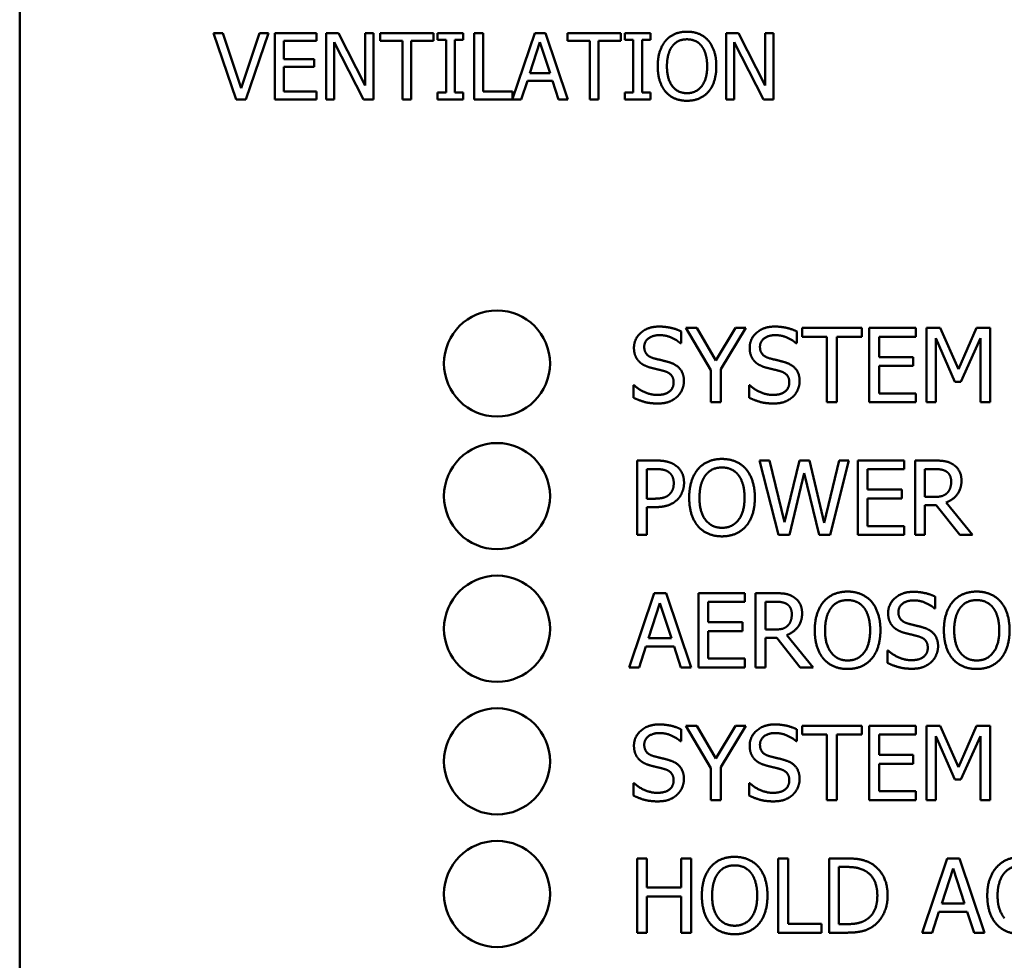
# Model space of a CAD drawing. Header units: millimetres. Extents: x 30 to 861, y 28 to 600.
# Tile 4 of 43: x 175 to 212, y 436 to 471. Entities that reach past the tile are written whole.
import ezdxf

# ---------------------------------------------------------------- set-up
doc = ezdxf.new("R2010")
doc.units = ezdxf.units.MM
doc.header["$LTSCALE"] = 3
doc.layers.add('Visible (ISO)', color=7, linetype='Continuous', lineweight=50)

msp = doc.modelspace()

# ---------------------------------------------------------------- linework, layer by layer
at = {"layer": 'Visible (ISO)'}
for p, q in [((175.363, 401.52), (175.363, 504.52)), ((183.026, 470.475), (182.67, 470.475)), ((182.67, 470.475), (183.531, 467.975)), ((183.719, 468.399), (183.026, 470.475)), ((184.412, 470.475), (183.719, 468.399)), ((183.889, 467.975), (184.75, 470.475)), ((184.75, 470.475), (184.412, 470.475)), ((186.553, 470.475), (184.989, 470.475)), ((184.989, 470.475), (184.989, 467.975)), ((186.553, 470.179), (186.553, 470.475)), ((187.39, 470.475), (186.918, 470.475)), ((186.918, 470.475), (186.918, 467.975)), ((188.397, 468.496), (187.39, 470.475)), ((188.397, 470.475), (188.397, 468.496)), ((188.707, 470.475), (188.397, 470.475)), ((188.707, 467.975), (188.707, 470.475)), ((190.968, 470.475), (188.958, 470.475)), ((188.958, 470.475), (188.958, 470.179)), ((190.968, 470.179), (190.968, 470.475)), ((192.092, 470.475), (191.124, 470.475)), ((191.124, 470.475), (191.124, 470.22)), ((192.092, 470.22), (192.092, 470.475)), ((192.836, 470.475), (192.504, 470.475)), ((192.504, 470.475), (192.504, 467.975)), ((192.836, 468.271), (192.836, 470.475)), ((194.787, 470.475), (193.952, 467.999)), ((195.196, 470.475), (194.787, 470.475)), ((196.039, 467.975), (195.196, 470.475)), ((198.03, 470.475), (196.021, 470.475)), ((196.021, 470.475), (196.021, 470.179)), ((198.03, 470.179), (198.03, 470.475)), ((199.155, 470.475), (198.186, 470.475)), ((198.186, 470.475), (198.186, 470.22)), ((199.155, 470.22), (199.155, 470.475)), ((202.471, 470.475), (201.999, 470.475)), ((201.999, 470.475), (201.999, 467.975)), ((203.478, 468.496), (202.471, 470.475)), ((203.478, 470.475), (203.478, 468.496)), ((203.788, 470.475), (203.478, 470.475)), ((203.788, 467.975), (203.788, 470.475)), ((185.322, 469.495), (185.322, 470.179)), ((185.322, 470.179), (186.553, 470.179)), ((187.228, 467.975), (187.228, 470.131)), ((187.228, 470.131), (188.334, 467.975)), ((188.958, 470.179), (189.797, 470.179)), ((189.797, 470.179), (189.797, 467.975)), ((190.129, 470.179), (190.968, 470.179)), ((190.129, 467.975), (190.129, 470.179)), ((191.124, 470.22), (191.442, 470.22)), ((191.442, 470.22), (191.442, 468.23)), ((191.774, 470.22), (192.092, 470.22)), ((191.774, 468.23), (191.774, 470.22)), ((194.598, 468.958), (194.983, 470.135)), ((194.983, 470.135), (195.37, 468.958)), ((196.021, 470.179), (196.859, 470.179)), ((196.859, 470.179), (196.859, 467.975)), ((197.192, 470.179), (198.03, 470.179)), ((197.192, 467.975), (197.192, 470.179)), ((198.186, 470.22), (198.504, 470.22)), ((198.504, 470.22), (198.504, 468.23)), ((198.837, 470.22), (199.155, 470.22)), ((198.837, 468.23), (198.837, 470.22)), ((202.309, 467.975), (202.309, 470.131)), ((202.309, 470.131), (203.415, 467.975)), ((186.47, 469.495), (185.322, 469.495)), ((186.47, 469.199), (186.47, 469.495)), ((185.322, 469.199), (186.47, 469.199)), ((185.322, 468.271), (185.322, 469.199)), ((194.28, 467.975), (194.507, 468.674)), ((194.507, 468.674), (195.461, 468.674)), ((195.37, 468.958), (194.598, 468.958)), ((195.461, 468.674), (195.688, 467.975)), ((186.553, 468.271), (185.322, 468.271)), ((186.553, 467.975), (186.553, 468.271)), ((191.442, 468.23), (191.124, 468.23)), ((191.124, 468.23), (191.124, 467.975)), ((192.092, 468.23), (191.774, 468.23)), ((192.092, 467.975), (192.092, 468.23)), ((193.952, 468.271), (192.836, 468.271)), ((193.952, 467.999), (193.952, 468.271)), ((198.504, 468.23), (198.186, 468.23)), ((198.186, 468.23), (198.186, 467.975)), ((199.155, 468.23), (198.837, 468.23)), ((199.155, 467.975), (199.155, 468.23)), ((183.531, 467.975), (183.889, 467.975)), ((184.989, 467.975), (186.553, 467.975)), ((186.918, 467.975), (187.228, 467.975)), ((188.334, 467.975), (188.707, 467.975)), ((189.797, 467.975), (190.129, 467.975)), ((191.124, 467.975), (192.092, 467.975)), ((192.504, 467.975), (194.28, 467.975)), ((195.688, 467.975), (196.039, 467.975)), ((196.859, 467.975), (197.192, 467.975)), ((198.186, 467.975), (199.155, 467.975)), ((201.999, 467.975), (202.309, 467.975)), ((203.415, 467.975), (203.788, 467.975)), ((200.899, 459.361), (200.486, 459.361)), ((200.486, 459.361), (201.433, 457.761)), ((201.621, 458.129), (200.899, 459.361)), ((202.356, 459.361), (201.621, 458.129)), ((201.805, 457.8), (202.751, 459.361)), ((202.751, 459.361), (202.356, 459.361)), ((207.119, 459.361), (204.868, 459.361)), ((204.868, 459.361), (204.868, 459.029)), ((207.119, 459.029), (207.119, 459.361)), ((209.154, 459.361), (207.402, 459.361)), ((207.402, 459.361), (207.402, 456.561)), ((209.154, 459.029), (209.154, 459.361)), ((209.563, 459.361), (209.563, 456.561)), ((210.071, 459.361), (209.563, 459.361)), ((210.77, 457.802), (210.071, 459.361)), ((211.446, 459.361), (210.77, 457.802)), ((211.963, 459.361), (211.446, 459.361)), ((211.963, 456.561), (211.963, 459.361)), ((200.303, 458.784), (200.303, 459.229)), ((204.666, 458.784), (204.666, 459.229)), ((204.868, 459.029), (205.807, 459.029)), ((205.807, 459.029), (205.807, 456.561)), ((206.179, 459.029), (207.119, 459.029)), ((206.179, 456.561), (206.179, 459.029)), ((207.775, 458.263), (207.775, 459.029)), ((207.775, 459.029), (209.154, 459.029)), ((209.91, 456.561), (209.91, 458.973)), ((209.91, 458.973), (210.634, 457.332)), ((210.86, 457.332), (211.591, 458.973)), ((211.591, 458.973), (211.591, 456.561)), ((200.275, 458.784), (200.303, 458.784)), ((204.639, 458.784), (204.666, 458.784)), ((209.061, 458.263), (207.775, 458.263)), ((209.061, 457.931), (209.061, 458.263)), ((207.775, 457.931), (209.061, 457.931)), ((207.775, 456.892), (207.775, 457.931)), ((201.433, 457.761), (201.433, 456.561)), ((201.805, 456.561), (201.805, 457.8)), ((198.535, 457.196), (198.508, 457.196)), ((198.508, 457.196), (198.508, 456.729)), ((202.898, 457.196), (202.871, 457.196)), ((202.871, 457.196), (202.871, 456.729)), ((210.634, 457.332), (210.86, 457.332)), ((209.154, 456.892), (207.775, 456.892)), ((209.154, 456.561), (209.154, 456.892)), ((201.433, 456.561), (201.805, 456.561)), ((205.807, 456.561), (206.179, 456.561)), ((207.402, 456.561), (209.154, 456.561)), ((209.563, 456.561), (209.91, 456.561)), ((211.591, 456.561), (211.963, 456.561)), ((198.646, 454.361), (198.646, 451.561)), ((199.35, 454.361), (198.646, 454.361)), ((203.645, 454.361), (203.261, 454.361)), ((203.261, 454.361), (203.976, 451.561)), ((204.208, 452.04), (203.645, 454.361)), ((204.766, 454.361), (204.208, 452.04)), ((205.145, 454.361), (204.766, 454.361)), ((205.707, 452.012), (205.145, 454.361)), ((206.268, 454.361), (205.707, 452.012)), ((205.93, 451.561), (206.633, 454.361)), ((206.633, 454.361), (206.268, 454.361)), ((208.718, 454.361), (206.967, 454.361)), ((206.967, 454.361), (206.967, 451.561)), ((208.718, 454.029), (208.718, 454.361)), ((209.848, 454.361), (209.127, 454.361)), ((209.127, 454.361), (209.127, 451.561)), ((199.018, 454.039), (199.327, 454.039)), ((199.018, 452.922), (199.018, 454.039)), ((204.389, 451.561), (204.943, 453.884)), ((204.943, 453.884), (205.512, 451.561)), ((207.339, 453.263), (207.339, 454.029)), ((207.339, 454.029), (208.718, 454.029)), ((209.499, 454.039), (209.869, 454.039)), ((209.499, 452.986), (209.499, 454.039)), ((208.625, 453.263), (207.339, 453.263)), ((208.625, 452.931), (208.625, 453.263)), ((199.272, 452.922), (199.018, 452.922)), ((207.339, 452.931), (208.625, 452.931)), ((207.339, 451.892), (207.339, 452.931)), ((209.826, 452.986), (209.499, 452.986)), ((209.499, 451.561), (209.499, 452.675)), ((209.499, 452.675), (209.926, 452.675)), ((209.926, 452.675), (210.811, 451.561)), ((211.294, 451.561), (210.298, 452.779)), ((199.018, 451.561), (199.018, 452.605)), ((199.018, 452.605), (199.334, 452.605)), ((208.718, 451.892), (207.339, 451.892)), ((208.718, 451.561), (208.718, 451.892)), ((198.646, 451.561), (199.018, 451.561)), ((203.976, 451.561), (204.389, 451.561)), ((205.512, 451.561), (205.93, 451.561)), ((206.967, 451.561), (208.718, 451.561)), ((209.127, 451.561), (209.499, 451.561)), ((210.811, 451.561), (211.294, 451.561)), ((199.288, 449.361), (198.344, 446.561)), ((199.747, 449.361), (199.288, 449.361)), ((200.691, 446.561), (199.747, 449.361)), ((202.708, 449.361), (200.956, 449.361)), ((200.956, 449.361), (200.956, 446.561)), ((202.708, 449.029), (202.708, 449.361)), ((203.838, 449.361), (203.116, 449.361)), ((203.116, 449.361), (203.116, 446.561)), ((199.077, 447.661), (199.508, 448.98)), ((199.508, 448.98), (199.942, 447.661)), ((201.328, 448.263), (201.328, 449.029)), ((201.328, 449.029), (202.708, 449.029)), ((203.488, 449.039), (203.858, 449.039)), ((203.488, 447.986), (203.488, 449.039)), ((209.887, 448.784), (209.887, 449.229)), ((209.86, 448.784), (209.887, 448.784)), ((202.615, 448.263), (201.328, 448.263)), ((202.615, 447.931), (202.615, 448.263)), ((201.328, 447.931), (202.615, 447.931)), ((201.328, 446.892), (201.328, 447.931)), ((203.815, 447.986), (203.488, 447.986)), ((199.942, 447.661), (199.077, 447.661)), ((203.488, 446.561), (203.488, 447.675)), ((203.488, 447.675), (203.915, 447.675)), ((203.915, 447.675), (204.8, 446.561)), ((205.283, 446.561), (204.287, 447.779)), ((198.721, 446.561), (198.975, 447.344)), ((198.975, 447.344), (200.044, 447.344)), ((200.044, 447.344), (200.298, 446.561)), ((208.119, 447.196), (208.092, 447.196)), ((208.092, 447.196), (208.092, 446.729)), ((202.708, 446.892), (201.328, 446.892)), ((202.708, 446.561), (202.708, 446.892)), ((198.344, 446.561), (198.721, 446.561)), ((200.298, 446.561), (200.691, 446.561)), ((200.956, 446.561), (202.708, 446.561)), ((203.116, 446.561), (203.488, 446.561)), ((204.8, 446.561), (205.283, 446.561)), ((200.303, 443.784), (200.303, 444.229)), ((200.899, 444.361), (200.486, 444.361)), ((200.486, 444.361), (201.433, 442.761)), ((201.621, 443.129), (200.899, 444.361)), ((202.356, 444.361), (201.621, 443.129)), ((201.805, 442.8), (202.751, 444.361)), ((202.751, 444.361), (202.356, 444.361)), ((204.666, 443.784), (204.666, 444.229)), ((207.119, 444.361), (204.868, 444.361)), ((204.868, 444.361), (204.868, 444.029)), ((207.119, 444.029), (207.119, 444.361)), ((209.154, 444.361), (207.402, 444.361)), ((207.402, 444.361), (207.402, 441.561)), ((209.154, 444.029), (209.154, 444.361)), ((209.563, 444.361), (209.563, 441.561)), ((210.071, 444.361), (209.563, 444.361)), ((210.77, 442.802), (210.071, 444.361)), ((211.446, 444.361), (210.77, 442.802)), ((211.963, 444.361), (211.446, 444.361)), ((211.963, 441.561), (211.963, 444.361)), ((200.275, 443.784), (200.303, 443.784)), ((204.639, 443.784), (204.666, 443.784)), ((204.868, 444.029), (205.807, 444.029)), ((205.807, 444.029), (205.807, 441.561)), ((206.179, 444.029), (207.119, 444.029)), ((206.179, 441.561), (206.179, 444.029)), ((207.775, 443.263), (207.775, 444.029)), ((207.775, 444.029), (209.154, 444.029)), ((209.91, 441.561), (209.91, 443.973)), ((209.91, 443.973), (210.634, 442.332)), ((210.86, 442.332), (211.591, 443.973)), ((211.591, 443.973), (211.591, 441.561)), ((209.061, 443.263), (207.775, 443.263)), ((209.061, 442.931), (209.061, 443.263)), ((201.433, 442.761), (201.433, 441.561)), ((201.805, 441.561), (201.805, 442.8)), ((207.775, 442.931), (209.061, 442.931)), ((207.775, 441.892), (207.775, 442.931)), ((210.634, 442.332), (210.86, 442.332)), ((198.535, 442.196), (198.508, 442.196)), ((198.508, 442.196), (198.508, 441.729)), ((202.898, 442.196), (202.871, 442.196)), ((202.871, 442.196), (202.871, 441.729)), ((209.154, 441.892), (207.775, 441.892)), ((209.154, 441.561), (209.154, 441.892)), ((201.433, 441.561), (201.805, 441.561)), ((205.807, 441.561), (206.179, 441.561)), ((207.402, 441.561), (209.154, 441.561)), ((209.563, 441.561), (209.91, 441.561)), ((211.591, 441.561), (211.963, 441.561)), ((199.018, 439.361), (198.646, 439.361)), ((198.646, 439.361), (198.646, 436.561)), ((199.018, 438.263), (199.018, 439.361)), ((200.307, 439.361), (200.307, 438.263)), ((200.679, 439.361), (200.307, 439.361)), ((200.679, 436.561), (200.679, 439.361)), ((204.344, 439.361), (203.972, 439.361)), ((203.972, 439.361), (203.972, 436.561)), ((204.344, 436.892), (204.344, 439.361)), ((206.524, 439.361), (205.887, 439.361)), ((205.887, 439.361), (205.887, 436.561)), ((210.343, 439.361), (209.399, 436.561)), ((210.801, 439.361), (210.343, 439.361)), ((211.745, 436.561), (210.801, 439.361)), ((206.259, 439.039), (206.542, 439.039)), ((206.259, 436.883), (206.259, 439.039)), ((210.132, 437.661), (210.563, 438.98)), ((210.563, 438.98), (210.997, 437.661)), ((200.307, 438.263), (199.018, 438.263)), ((199.018, 436.561), (199.018, 437.931)), ((199.018, 437.931), (200.307, 437.931)), ((200.307, 437.931), (200.307, 436.561)), ((210.997, 437.661), (210.132, 437.661)), ((209.776, 436.561), (210.03, 437.344)), ((210.03, 437.344), (211.099, 437.344)), ((211.099, 437.344), (211.353, 436.561)), ((205.594, 436.892), (204.344, 436.892)), ((205.594, 436.561), (205.594, 436.892)), ((206.542, 436.883), (206.259, 436.883)), ((198.646, 436.561), (199.018, 436.561)), ((200.307, 436.561), (200.679, 436.561)), ((203.972, 436.561), (205.594, 436.561)), ((205.887, 436.561), (206.531, 436.561)), ((209.399, 436.561), (209.776, 436.561)), ((211.353, 436.561), (211.745, 436.561))]:
    msp.add_line(p, q, dxfattribs=at)
for centre in [(193.363, 458.02), (193.363, 453.02), (193.363, 448.02), (193.363, 443.02), (193.363, 438.02)]:
    msp.add_circle(centre, 2, dxfattribs=at)
for points in [[(200.528, 470.528), (200.277, 470.528), (199.87, 470.356), (199.724, 470.19)], [(201.335, 470.19), (201.193, 470.35), (200.784, 470.528), (200.528, 470.528)], [(199.724, 470.19), (199.58, 470.017), (199.424, 469.539), (199.424, 469.225)], [(199.975, 469.981), (200.079, 470.115), (200.35, 470.24), (200.53, 470.24)], [(200.53, 470.24), (200.705, 470.24), (200.984, 470.111), (201.083, 469.981)], [(201.634, 469.225), (201.634, 469.537), (201.476, 470.023), (201.335, 470.19)], [(199.771, 469.225), (199.771, 469.468), (199.876, 469.853), (199.975, 469.981)], [(201.083, 469.981), (201.181, 469.855), (201.288, 469.472), (201.288, 469.225)], [(199.424, 469.225), (199.424, 468.917), (199.578, 468.429), (199.722, 468.263)], [(200.53, 468.21), (200.184, 468.21), (199.771, 468.733), (199.771, 469.225)], [(201.288, 469.225), (201.288, 468.733), (200.877, 468.21), (200.53, 468.21)], [(201.335, 468.263), (201.48, 468.429), (201.634, 468.921), (201.634, 469.225)], [(199.722, 468.263), (199.87, 468.095), (200.275, 467.923), (200.528, 467.923)], [(200.528, 467.923), (200.773, 467.923), (201.181, 468.089), (201.335, 468.263)], [(199.47, 459.411), (199.059, 459.411), (198.528, 458.95), (198.528, 458.61)], [(200.303, 459.229), (200.123, 459.318), (199.706, 459.411), (199.47, 459.411)], [(203.833, 459.411), (203.423, 459.411), (202.892, 458.95), (202.892, 458.61)], [(204.666, 459.229), (204.487, 459.318), (204.069, 459.411), (203.833, 459.411)], [(198.916, 458.648), (198.916, 458.846), (199.236, 459.088), (199.495, 459.088)], [(199.495, 459.088), (199.724, 459.088), (200.141, 458.907), (200.275, 458.784)], [(203.28, 458.648), (203.28, 458.846), (203.6, 459.088), (203.858, 459.088)], [(203.858, 459.088), (204.087, 459.088), (204.505, 458.907), (204.639, 458.784)], [(198.528, 458.61), (198.528, 458.446), (198.624, 458.197), (198.71, 458.104)], [(199.282, 458.213), (199.105, 458.26), (198.916, 458.471), (198.916, 458.648)], [(202.892, 458.61), (202.892, 458.446), (202.987, 458.197), (203.073, 458.104)], [(203.645, 458.213), (203.468, 458.26), (203.28, 458.471), (203.28, 458.648)], [(199.856, 458.065), (199.742, 458.099), (199.4, 458.181), (199.282, 458.213)], [(204.219, 458.065), (204.106, 458.099), (203.763, 458.181), (203.645, 458.213)], [(198.71, 458.104), (198.798, 458.011), (199.027, 457.895), (199.173, 457.856)], [(199.173, 457.856), (199.334, 457.816), (199.549, 457.766), (199.679, 457.729)], [(200.412, 457.359), (200.412, 457.62), (200.144, 457.977), (199.856, 458.065)], [(203.073, 458.104), (203.162, 458.011), (203.391, 457.895), (203.536, 457.856)], [(203.536, 457.856), (203.697, 457.816), (203.913, 457.766), (204.042, 457.729)], [(204.775, 457.359), (204.775, 457.62), (204.507, 457.977), (204.219, 458.065)], [(199.679, 457.729), (199.858, 457.677), (200.024, 457.468), (200.024, 457.3)], [(204.042, 457.729), (204.221, 457.677), (204.387, 457.468), (204.387, 457.3)], [(199.4, 456.833), (199.184, 456.833), (198.719, 457.024), (198.535, 457.196)], [(200.024, 457.3), (200.024, 457.089), (199.708, 456.833), (199.4, 456.833)], [(200.157, 456.765), (200.278, 456.876), (200.412, 457.194), (200.412, 457.359)], [(203.763, 456.833), (203.547, 456.833), (203.082, 457.024), (202.898, 457.196)], [(204.387, 457.3), (204.387, 457.089), (204.071, 456.833), (203.763, 456.833)], [(204.521, 456.765), (204.641, 456.876), (204.775, 457.194), (204.775, 457.359)], [(198.508, 456.729), (198.696, 456.638), (199.123, 456.511), (199.427, 456.511)], [(199.427, 456.511), (199.683, 456.511), (200.024, 456.642), (200.157, 456.765)], [(202.871, 456.729), (203.059, 456.638), (203.486, 456.511), (203.79, 456.511)], [(203.79, 456.511), (204.047, 456.511), (204.387, 456.642), (204.521, 456.765)], [(200.082, 454.186), (199.949, 454.279), (199.599, 454.361), (199.35, 454.361)], [(200.416, 453.517), (200.416, 453.75), (200.239, 454.079), (200.082, 454.186)], [(201.848, 454.42), (201.566, 454.42), (201.11, 454.227), (200.947, 454.041)], [(202.751, 454.041), (202.592, 454.22), (202.134, 454.42), (201.848, 454.42)], [(210.561, 454.213), (210.413, 454.309), (210.089, 454.361), (209.848, 454.361)], [(210.879, 453.601), (210.879, 453.821), (210.708, 454.118), (210.561, 454.213)], [(199.327, 454.039), (199.502, 454.039), (199.738, 453.991), (199.826, 453.932)], [(199.826, 453.932), (199.928, 453.864), (200.028, 453.651), (200.028, 453.505)], [(200.947, 454.041), (200.786, 453.848), (200.611, 453.312), (200.611, 452.961)], [(200.999, 452.961), (200.999, 453.233), (201.117, 453.664), (201.228, 453.807)], [(201.228, 453.807), (201.344, 453.957), (201.648, 454.098), (201.85, 454.098)], [(201.85, 454.098), (202.045, 454.098), (202.358, 453.952), (202.47, 453.807)], [(202.47, 453.807), (202.578, 453.666), (202.699, 453.238), (202.699, 452.961)], [(203.087, 452.961), (203.087, 453.31), (202.91, 453.855), (202.751, 454.041)], [(209.869, 454.039), (210.023, 454.039), (210.234, 453.995), (210.314, 453.943)], [(210.314, 453.943), (210.404, 453.882), (210.491, 453.694), (210.491, 453.571)], [(200.028, 453.505), (200.028, 453.371), (199.953, 453.174), (199.869, 453.09)], [(200.171, 452.895), (200.287, 453.008), (200.416, 453.335), (200.416, 453.517)], [(210.298, 452.779), (210.565, 452.879), (210.879, 453.294), (210.879, 453.601)], [(210.491, 453.571), (210.491, 453.426), (210.413, 453.208), (210.332, 453.131)], [(199.869, 453.09), (199.778, 452.995), (199.499, 452.922), (199.272, 452.922)], [(210.332, 453.131), (210.243, 453.042), (209.987, 452.986), (209.826, 452.986)], [(199.334, 452.605), (199.633, 452.605), (200.026, 452.752), (200.171, 452.895)], [(200.611, 452.961), (200.611, 452.616), (200.784, 452.069), (200.945, 451.883)], [(201.85, 451.824), (201.462, 451.824), (200.999, 452.409), (200.999, 452.961)], [(202.699, 452.961), (202.699, 452.409), (202.238, 451.824), (201.85, 451.824)], [(202.751, 451.883), (202.914, 452.069), (203.087, 452.62), (203.087, 452.961)], [(200.945, 451.883), (201.11, 451.695), (201.564, 451.502), (201.848, 451.502)], [(201.848, 451.502), (202.122, 451.502), (202.578, 451.688), (202.751, 451.883)], [(204.55, 449.213), (204.403, 449.309), (204.078, 449.361), (203.838, 449.361)], [(206.583, 449.42), (206.302, 449.42), (205.846, 449.227), (205.682, 449.041)], [(207.486, 449.041), (207.328, 449.22), (206.869, 449.42), (206.583, 449.42)], [(209.054, 449.411), (208.644, 449.411), (208.113, 448.95), (208.113, 448.61)], [(209.887, 449.229), (209.708, 449.318), (209.29, 449.411), (209.054, 449.411)], [(211.453, 449.42), (211.171, 449.42), (210.715, 449.227), (210.552, 449.041)], [(212.356, 449.041), (212.197, 449.22), (211.739, 449.42), (211.453, 449.42)], [(203.858, 449.039), (204.012, 449.039), (204.224, 448.995), (204.303, 448.943)], [(204.303, 448.943), (204.394, 448.882), (204.48, 448.694), (204.48, 448.571)], [(204.868, 448.601), (204.868, 448.821), (204.698, 449.118), (204.55, 449.213)], [(205.682, 449.041), (205.521, 448.848), (205.347, 448.312), (205.347, 447.961)], [(205.964, 448.807), (206.08, 448.957), (206.384, 449.098), (206.586, 449.098)], [(206.586, 449.098), (206.781, 449.098), (207.094, 448.952), (207.205, 448.807)], [(207.822, 447.961), (207.822, 448.31), (207.645, 448.855), (207.486, 449.041)], [(208.501, 448.648), (208.501, 448.846), (208.821, 449.088), (209.079, 449.088)], [(209.079, 449.088), (209.308, 449.088), (209.726, 448.907), (209.86, 448.784)], [(210.552, 449.041), (210.391, 448.848), (210.216, 448.312), (210.216, 447.961)], [(210.833, 448.807), (210.949, 448.957), (211.253, 449.098), (211.455, 449.098)], [(211.455, 449.098), (211.65, 449.098), (211.963, 448.952), (212.074, 448.807)], [(212.692, 447.961), (212.692, 448.31), (212.515, 448.855), (212.356, 449.041)], [(204.287, 447.779), (204.555, 447.879), (204.868, 448.294), (204.868, 448.601)], [(204.48, 448.571), (204.48, 448.426), (204.403, 448.208), (204.321, 448.131)], [(205.735, 447.961), (205.735, 448.233), (205.853, 448.664), (205.964, 448.807)], [(207.205, 448.807), (207.314, 448.666), (207.434, 448.238), (207.434, 447.961)], [(208.113, 448.61), (208.113, 448.446), (208.208, 448.197), (208.294, 448.104)], [(208.866, 448.213), (208.689, 448.26), (208.501, 448.471), (208.501, 448.648)], [(210.604, 447.961), (210.604, 448.233), (210.722, 448.664), (210.833, 448.807)], [(212.074, 448.807), (212.183, 448.666), (212.304, 448.238), (212.304, 447.961)], [(209.44, 448.065), (209.327, 448.099), (208.984, 448.181), (208.866, 448.213)], [(204.321, 448.131), (204.233, 448.042), (203.976, 447.986), (203.815, 447.986)], [(205.347, 447.961), (205.347, 447.616), (205.519, 447.069), (205.68, 446.883)], [(206.586, 446.824), (206.198, 446.824), (205.735, 447.409), (205.735, 447.961)], [(207.434, 447.961), (207.434, 447.409), (206.974, 446.824), (206.586, 446.824)], [(207.486, 446.883), (207.65, 447.069), (207.822, 447.62), (207.822, 447.961)], [(208.294, 448.104), (208.383, 448.011), (208.612, 447.895), (208.757, 447.856)], [(208.757, 447.856), (208.918, 447.816), (209.134, 447.766), (209.263, 447.729)], [(209.996, 447.359), (209.996, 447.62), (209.728, 447.977), (209.44, 448.065)], [(210.216, 447.961), (210.216, 447.616), (210.388, 447.069), (210.55, 446.883)], [(211.455, 446.824), (211.067, 446.824), (210.604, 447.409), (210.604, 447.961)], [(212.304, 447.961), (212.304, 447.409), (211.843, 446.824), (211.455, 446.824)], [(212.356, 446.883), (212.519, 447.069), (212.692, 447.62), (212.692, 447.961)], [(209.263, 447.729), (209.442, 447.677), (209.608, 447.468), (209.608, 447.3)], [(208.984, 446.833), (208.768, 446.833), (208.303, 447.024), (208.119, 447.196)], [(209.608, 447.3), (209.608, 447.089), (209.293, 446.833), (208.984, 446.833)], [(209.742, 446.765), (209.862, 446.876), (209.996, 447.194), (209.996, 447.359)], [(205.68, 446.883), (205.846, 446.695), (206.3, 446.502), (206.583, 446.502)], [(206.583, 446.502), (206.858, 446.502), (207.314, 446.688), (207.486, 446.883)], [(208.092, 446.729), (208.281, 446.638), (208.707, 446.511), (209.011, 446.511)], [(209.011, 446.511), (209.268, 446.511), (209.608, 446.642), (209.742, 446.765)], [(210.55, 446.883), (210.715, 446.695), (211.169, 446.502), (211.453, 446.502)], [(211.453, 446.502), (211.727, 446.502), (212.183, 446.688), (212.356, 446.883)], [(199.47, 444.411), (199.059, 444.411), (198.528, 443.95), (198.528, 443.61)], [(200.303, 444.229), (200.123, 444.318), (199.706, 444.411), (199.47, 444.411)], [(203.833, 444.411), (203.423, 444.411), (202.892, 443.95), (202.892, 443.61)], [(204.666, 444.229), (204.487, 444.318), (204.069, 444.411), (203.833, 444.411)], [(198.916, 443.648), (198.916, 443.846), (199.236, 444.088), (199.495, 444.088)], [(199.495, 444.088), (199.724, 444.088), (200.141, 443.907), (200.275, 443.784)], [(203.28, 443.648), (203.28, 443.846), (203.6, 444.088), (203.858, 444.088)], [(203.858, 444.088), (204.087, 444.088), (204.505, 443.907), (204.639, 443.784)], [(198.528, 443.61), (198.528, 443.446), (198.624, 443.197), (198.71, 443.104)], [(199.282, 443.213), (199.105, 443.26), (198.916, 443.471), (198.916, 443.648)], [(202.892, 443.61), (202.892, 443.446), (202.987, 443.197), (203.073, 443.104)], [(203.645, 443.213), (203.468, 443.26), (203.28, 443.471), (203.28, 443.648)], [(198.71, 443.104), (198.798, 443.011), (199.027, 442.895), (199.173, 442.856)], [(199.856, 443.065), (199.742, 443.099), (199.4, 443.181), (199.282, 443.213)], [(200.412, 442.359), (200.412, 442.62), (200.144, 442.977), (199.856, 443.065)], [(203.073, 443.104), (203.162, 443.011), (203.391, 442.895), (203.536, 442.856)], [(204.219, 443.065), (204.106, 443.099), (203.763, 443.181), (203.645, 443.213)], [(204.775, 442.359), (204.775, 442.62), (204.507, 442.977), (204.219, 443.065)], [(199.173, 442.856), (199.334, 442.816), (199.549, 442.766), (199.679, 442.729)], [(199.679, 442.729), (199.858, 442.677), (200.024, 442.468), (200.024, 442.3)], [(203.536, 442.856), (203.697, 442.816), (203.913, 442.766), (204.042, 442.729)], [(204.042, 442.729), (204.221, 442.677), (204.387, 442.468), (204.387, 442.3)], [(200.024, 442.3), (200.024, 442.089), (199.708, 441.833), (199.4, 441.833)], [(200.157, 441.765), (200.278, 441.876), (200.412, 442.194), (200.412, 442.359)], [(204.387, 442.3), (204.387, 442.089), (204.071, 441.833), (203.763, 441.833)], [(204.521, 441.765), (204.641, 441.876), (204.775, 442.194), (204.775, 442.359)], [(199.4, 441.833), (199.184, 441.833), (198.719, 442.024), (198.535, 442.196)], [(203.763, 441.833), (203.547, 441.833), (203.082, 442.024), (202.898, 442.196)], [(198.508, 441.729), (198.696, 441.638), (199.123, 441.511), (199.427, 441.511)], [(199.427, 441.511), (199.683, 441.511), (200.024, 441.642), (200.157, 441.765)], [(202.871, 441.729), (203.059, 441.638), (203.486, 441.511), (203.79, 441.511)], [(203.79, 441.511), (204.047, 441.511), (204.387, 441.642), (204.521, 441.765)], [(202.324, 439.42), (202.043, 439.42), (201.587, 439.227), (201.424, 439.041)], [(203.227, 439.041), (203.069, 439.22), (202.61, 439.42), (202.324, 439.42)], [(207.527, 439.138), (207.368, 439.243), (206.919, 439.361), (206.524, 439.361)], [(213.111, 439.411), (212.828, 439.411), (212.369, 439.213), (212.201, 439.025)], [(201.424, 439.041), (201.262, 438.848), (201.088, 438.312), (201.088, 437.961)], [(201.705, 438.807), (201.821, 438.957), (202.125, 439.098), (202.327, 439.098)], [(202.327, 439.098), (202.522, 439.098), (202.835, 438.952), (202.946, 438.807)], [(203.563, 437.961), (203.563, 438.31), (203.386, 438.855), (203.227, 439.041)], [(206.542, 439.039), (206.794, 439.039), (207.132, 438.959), (207.282, 438.871)], [(208.094, 437.959), (208.094, 438.367), (207.797, 438.959), (207.527, 439.138)], [(212.201, 439.025), (212.031, 438.832), (211.852, 438.31), (211.852, 437.959)], [(212.49, 438.805), (212.61, 438.946), (212.93, 439.093), (213.109, 439.093)], [(201.476, 437.961), (201.476, 438.233), (201.594, 438.664), (201.705, 438.807)], [(202.946, 438.807), (203.055, 438.666), (203.175, 438.238), (203.175, 437.961)], [(207.282, 438.871), (207.493, 438.741), (207.706, 438.285), (207.706, 437.963)], [(212.24, 437.959), (212.24, 438.229), (212.372, 438.662), (212.49, 438.805)], [(201.088, 437.961), (201.088, 437.616), (201.26, 437.069), (201.421, 436.883)], [(202.327, 436.824), (201.939, 436.824), (201.476, 437.409), (201.476, 437.961)], [(203.175, 437.961), (203.175, 437.409), (202.715, 436.824), (202.327, 436.824)], [(203.227, 436.883), (203.391, 437.069), (203.563, 437.62), (203.563, 437.961)], [(207.706, 437.963), (207.706, 437.636), (207.511, 437.201), (207.316, 437.069)], [(207.523, 436.785), (207.784, 436.958), (208.094, 437.575), (208.094, 437.959)], [(211.852, 437.959), (211.852, 437.605), (212.036, 437.06), (212.204, 436.878)], [(212.499, 437.112), (212.378, 437.255), (212.24, 437.67), (212.24, 437.959)], [(207.316, 437.069), (207.164, 436.962), (206.79, 436.883), (206.542, 436.883)], [(201.421, 436.883), (201.587, 436.695), (202.041, 436.502), (202.324, 436.502)], [(202.324, 436.502), (202.599, 436.502), (203.055, 436.688), (203.227, 436.883)], [(206.531, 436.561), (206.871, 436.561), (207.309, 436.652), (207.523, 436.785)], [(212.204, 436.878), (212.372, 436.695), (212.832, 436.511), (213.105, 436.511)]]:
    msp.add_open_spline(points, degree=2, dxfattribs=at)

doc.saveas('drawing.dxf')
